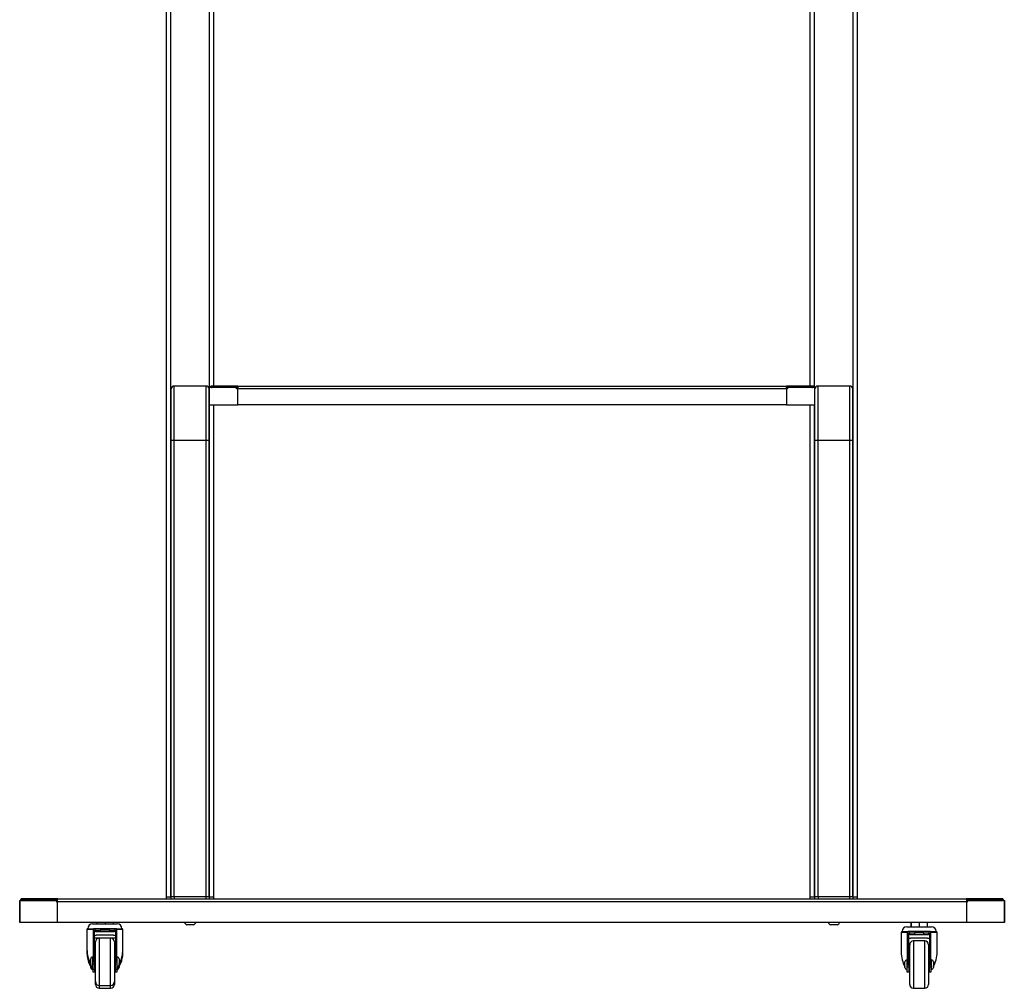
# Model space of a CAD drawing. Header units: millimetres. Extents: x -3222 to 6609, y -2907 to 878.
# Tile 22 of 25: x 5569 to 6609, y -1600 to -576. Entities that reach past the tile are written whole.
import ezdxf

# ---------------------------------------------------------------- set-up
doc = ezdxf.new("R2010")
doc.units = ezdxf.units.MM

msp = doc.modelspace()

# ---------------------------------------------------------------- linework, layer by layer
at = {"linetype": 'Continuous', "lineweight": 25}
for p, q in [((5723.6, -1503.5), (5723.6, -231)), ((5728.2, -1503.5), (5728.2, -231)), ((5769, -965.1), (5769, -231)), ((5773.6, -963.5), (5773.6, -231)), ((6403.6, -963.5), (6403.6, -231)), ((6408.2, -965.1), (6408.2, -231)), ((6449, -1503.5), (6449, -231)), ((6453.6, -1503.5), (6453.6, -231)), ((5728.6, -1021.1), (5728.6, -966.6)), ((5765.4, -963.5), (5731.8, -963.5)), ((5731.8, -1021.1), (5731.8, -963.5)), ((5765.4, -1021.1), (5765.4, -963.5)), ((5768.6, -1021.1), (5768.6, -966.6)), ((5768.8, -965.1), (5768.8, -983.5)), ((5797.7, -965.1), (5768.8, -965.1)), ((5768.8, -966.5), (5768.8, -966.5)), ((5768.8, -966.5), (5768.8, -983.5)), ((5768.8, -966.5), (5768.8, -966.5)), ((5770.3, -963.5), (5770.3, -965)), ((5798, -963.5), (5770.3, -963.5)), ((5798, -965), (5770.3, -965)), ((5797.7, -966.5), (5797.7, -965.1)), ((5797.8, -965.1), (5797.7, -965.1)), ((5798.8, -966.5), (5797.7, -966.5)), ((5797.8, -966.5), (5797.8, -965.1)), ((5798, -963.5), (5798, -965)), ((5798.8, -963.5), (5798, -963.5)), ((5798, -965), (5798.8, -965)), ((5798.8, -963.5), (5798.8, -966.5)), ((5798.8, -963.5), (6378.4, -963.5)), ((5798.8, -983.5), (5798.8, -966.5)), ((6378.4, -966.5), (5798.8, -966.5)), ((6378.4, -966.5), (6378.4, -963.5)), ((6379.1, -963.5), (6378.4, -963.5)), ((6378.4, -965), (6379.1, -965)), ((6378.4, -966.5), (6378.4, -983.5)), ((6379.4, -966.5), (6378.4, -966.5)), ((6379.1, -963.5), (6379.1, -965)), ((6406.9, -963.5), (6379.1, -963.5)), ((6406.9, -965), (6379.1, -965)), ((6379.3, -965.1), (6379.3, -966.5)), ((6379.3, -965.1), (6379.4, -965.1)), ((6379.4, -965.1), (6379.4, -966.5)), ((6408.4, -965.1), (6379.4, -965.1)), ((6406.9, -963.5), (6406.9, -965)), ((6408.4, -983.5), (6408.4, -965.1)), ((6408.4, -983.5), (6408.4, -966.5)), ((6408.4, -966.5), (6408.4, -966.5)), ((6408.4, -966.5), (6408.4, -966.5)), ((6408.6, -1021.1), (6408.6, -966.6)), ((6445.4, -963.5), (6411.8, -963.5)), ((6411.8, -1021.1), (6411.8, -963.5)), ((6445.4, -1021.1), (6445.4, -963.5)), ((6448.6, -1021.1), (6448.6, -966.6)), ((5768.8, -974), (5768.6, -974)), ((6408.6, -974), (6408.4, -974)), ((5768.6, -980), (5768.8, -980)), ((5768.8, -983.5), (5798.8, -983.5)), ((5768.8, -983.5), (5768.8, -983.5)), ((5769, -1503.5), (5769, -983.5)), ((5773.6, -1503.5), (5773.6, -983.5)), ((6378.4, -983.5), (5798.8, -983.5)), ((6378.4, -983.5), (6408.4, -983.5)), ((6403.6, -1503.5), (6403.6, -983.5)), ((6408.2, -1503.5), (6408.2, -983.5)), ((6408.4, -980), (6408.6, -980)), ((6408.4, -983.5), (6408.4, -983.5)), ((5731.8, -1021.1), (5728.6, -1021.1)), ((5728.6, -1503.5), (5728.6, -1021.1)), ((5765.4, -1021.1), (5731.8, -1021.1)), ((5731.8, -1503.5), (5731.8, -1021.1)), ((5765.4, -1503.5), (5765.4, -1021.1)), ((5768.6, -1021.1), (5765.4, -1021.1)), ((5768.6, -1503.5), (5768.6, -1021.1)), ((6411.8, -1021.1), (6408.6, -1021.1)), ((6408.6, -1503.5), (6408.6, -1021.1)), ((6445.4, -1021.1), (6411.8, -1021.1)), ((6411.8, -1503.5), (6411.8, -1021.1)), ((6448.6, -1021.1), (6445.4, -1021.1)), ((6445.4, -1503.5), (6445.4, -1021.1)), ((6448.6, -1503.5), (6448.6, -1021.1)), ((5568.6, -1530.5), (5568.6, -1507.1)), ((5568.6, -1507.1), (5607.5, -1507.1)), ((5570.1, -1507), (5570.1, -1505.5)), ((5607.8, -1505.5), (5570.1, -1505.5)), ((5607.8, -1507), (5570.1, -1507)), ((5607.5, -1507.1), (5607.5, -1508.5)), ((5607.5, -1507.1), (5607.6, -1507.1)), ((5607.6, -1507.1), (5607.6, -1508.5)), ((5607.8, -1507), (5607.8, -1505.5)), ((5608.6, -1505.5), (5607.8, -1505.5)), ((5607.8, -1507), (5608.6, -1507)), ((5608.6, -1508.5), (5608.6, -1505.5)), ((5608.6, -1505.5), (6568.6, -1505.5)), ((5723.6, -1505.5), (5723.6, -1503.5)), ((5723.6, -1503.5), (5728.6, -1503.5)), ((5731.8, -1503.5), (5728.6, -1503.5)), ((5728.6, -1505.5), (5728.6, -1503.5)), ((5765.4, -1503.5), (5731.8, -1503.5)), ((5731.8, -1503.5), (5731.8, -1505.5)), ((5768.6, -1503.5), (5765.4, -1503.5)), ((5765.4, -1505.5), (5765.4, -1503.5)), ((5768.6, -1503.5), (5768.6, -1505.5)), ((5768.6, -1503.5), (5773.6, -1503.5)), ((5773.6, -1505.5), (5773.6, -1503.5)), ((6403.6, -1505.5), (6403.6, -1503.5)), ((6403.6, -1503.5), (6408.6, -1503.5)), ((6408.6, -1505.5), (6408.6, -1503.5)), ((6411.8, -1503.5), (6408.6, -1503.5)), ((6411.8, -1503.5), (6411.8, -1505.5)), ((6445.4, -1503.5), (6411.8, -1503.5)), ((6445.4, -1505.5), (6445.4, -1503.5)), ((6448.6, -1503.5), (6445.4, -1503.5)), ((6448.6, -1503.5), (6448.6, -1505.5)), ((6448.6, -1503.5), (6453.6, -1503.5)), ((6453.6, -1505.5), (6453.6, -1503.5)), ((6568.6, -1505.5), (6568.6, -1508.5)), ((6569.3, -1505.5), (6568.6, -1505.5)), ((6568.6, -1507), (6569.3, -1507)), ((6569.3, -1505.5), (6569.3, -1507)), ((6607.1, -1505.5), (6569.3, -1505.5)), ((6607.1, -1507), (6569.3, -1507)), ((6569.5, -1508.5), (6569.5, -1507.1)), ((6569.6, -1507.1), (6569.5, -1507.1)), ((6569.6, -1507.1), (6608.6, -1507.1)), ((6569.6, -1508.5), (6569.6, -1507.1)), ((6607.1, -1505.5), (6607.1, -1507)), ((6608.6, -1507.1), (6608.6, -1530.5)), ((5568.6, -1508.5), (5568.6, -1530.5)), ((5568.6, -1508.5), (5568.6, -1508.5)), ((5607.5, -1508.5), (5608.6, -1508.5)), ((5608.6, -1530.5), (5608.6, -1508.5)), ((6568.6, -1508.5), (5608.6, -1508.5)), ((6568.6, -1508.5), (6568.6, -1530.5)), ((6568.6, -1508.5), (6569.6, -1508.5)), ((6608.6, -1530.5), (6608.6, -1508.5)), ((6608.6, -1508.5), (6608.6, -1508.5)), ((5608.6, -1530.5), (5568.6, -1530.5)), ((5568.6, -1530.5), (5568.6, -1530.5)), ((6568.6, -1530.5), (5608.6, -1530.5)), ((5639.6, -1538), (5639.6, -1558.7)), ((5646.1, -1538), (5639.6, -1538)), ((5640.6, -1537), (5647.1, -1537)), ((5645.6, -1532), (5671.6, -1532)), ((5646.1, -1538), (5646.1, -1572.2)), ((5670.1, -1537), (5647.1, -1537)), ((5648.6, -1538.5), (5647.6, -1538.5)), ((5647.6, -1572.2), (5647.6, -1538.5)), ((5648.6, -1540.5), (5648.6, -1538.5)), ((5648.6, -1538.5), (5653.6, -1538.5)), ((5649.9, -1530.5), (5649.9, -1532)), ((5650.2, -1530.5), (5650.2, -1532)), ((5653.6, -1538.5), (5653.6, -1540.5)), ((5663.6, -1538.5), (5653.6, -1538.5)), ((5658.8, -1530.5), (5658.8, -1532)), ((5663.6, -1540.5), (5663.6, -1538.5)), ((5663.6, -1538.5), (5668.6, -1538.5)), ((5667.2, -1530.5), (5667.2, -1532)), ((5668.6, -1538.5), (5668.6, -1540.5)), ((5669.6, -1538.5), (5668.6, -1538.5)), ((5669.6, -1538.5), (5669.6, -1572.2)), ((5670.1, -1537), (5676.6, -1537)), ((5671.1, -1572.2), (5671.1, -1538)), ((5677.6, -1538), (5671.1, -1538)), ((5677.6, -1558.7), (5677.6, -1538)), ((5752.1, -1533), (5745.1, -1533)), ((6432.1, -1533), (6425.1, -1533)), ((6505.6, -1535), (6531.6, -1535)), ((6509.9, -1530.5), (6509.9, -1535)), ((6510.2, -1530.5), (6510.2, -1535)), ((6518.8, -1530.5), (6518.8, -1535)), ((6527.2, -1530.5), (6527.2, -1535)), ((6608.6, -1530.5), (6568.6, -1530.5)), ((6608.6, -1530.5), (6608.6, -1530.5)), ((5652.6, -1547), (5647.6, -1547)), ((5653.6, -1540.5), (5648.6, -1540.5)), ((5667.6, -1544), (5649.5, -1544)), ((5664.6, -1547), (5652.6, -1547)), ((5652.6, -1547), (5652.6, -1564.7)), ((5663.6, -1540.5), (5653.6, -1540.5)), ((5668.6, -1540.5), (5663.6, -1540.5)), ((5669.6, -1547), (5664.6, -1547)), ((5664.6, -1564.7), (5664.6, -1547)), ((6499.6, -1541), (6499.6, -1561.7)), ((6506.1, -1541), (6499.6, -1541)), ((6500.6, -1540), (6507.1, -1540)), ((6506.1, -1541), (6506.1, -1575.2)), ((6530.1, -1540), (6507.1, -1540)), ((6508.6, -1541.5), (6507.6, -1541.5)), ((6507.6, -1575.2), (6507.6, -1541.5)), ((6508.6, -1543.5), (6508.6, -1541.5)), ((6508.6, -1541.5), (6513.6, -1541.5)), ((6513.6, -1543.5), (6508.6, -1543.5)), ((6527.6, -1547), (6509.5, -1547)), ((6513.6, -1541.5), (6513.6, -1543.5)), ((6523.6, -1541.5), (6513.6, -1541.5)), ((6523.6, -1543.5), (6513.6, -1543.5)), ((6523.6, -1543.5), (6523.6, -1541.5)), ((6523.6, -1541.5), (6528.6, -1541.5)), ((6528.6, -1543.5), (6523.6, -1543.5)), ((6528.6, -1541.5), (6528.6, -1543.5)), ((6529.6, -1541.5), (6528.6, -1541.5)), ((6529.6, -1541.5), (6529.6, -1575.2)), ((6530.1, -1540), (6536.6, -1540)), ((6531.1, -1575.2), (6531.1, -1541)), ((6537.6, -1541), (6531.1, -1541)), ((6537.6, -1561.7), (6537.6, -1541)), ((5639.6, -1558.7), (5639.6, -1561.7)), ((5648.6, -1565.9), (5648.6, -1551)), ((5668.6, -1551), (5668.6, -1565.9)), ((5677.6, -1561.7), (5677.6, -1558.7)), ((6508.6, -1568.9), (6508.6, -1554)), ((6524.6, -1550), (6512.6, -1550)), ((6512.6, -1550), (6512.6, -1567.7)), ((6524.6, -1567.7), (6524.6, -1550)), ((6528.6, -1554), (6528.6, -1568.9)), ((5643.6, -1575), (5643.6, -1569)), ((5646.1, -1567), (5645.6, -1567)), ((5645.6, -1567), (5645.6, -1577)), ((5648.6, -1568), (5647.6, -1568)), ((5648.6, -1593), (5648.6, -1565.9)), ((5652.6, -1564.7), (5652.6, -1597)), ((5664.6, -1597), (5664.6, -1564.7)), ((5668.6, -1565.9), (5668.6, -1593)), ((5669.6, -1568), (5668.6, -1568)), ((5671.6, -1567), (5671.1, -1567)), ((5671.6, -1567.2), (5671.6, -1567)), ((5671.6, -1577), (5671.6, -1567.2)), ((5673.6, -1569), (5673.6, -1575)), ((6506.1, -1570), (6505.6, -1570)), ((6505.6, -1570), (6505.6, -1580)), ((6508.6, -1596), (6508.6, -1568.9)), ((6512.6, -1567.7), (6512.6, -1600)), ((6524.6, -1600), (6524.6, -1567.7)), ((6528.6, -1568.9), (6528.6, -1596)), ((6531.6, -1570), (6531.1, -1570)), ((6531.6, -1570.2), (6531.6, -1570)), ((6531.6, -1580), (6531.6, -1570.2)), ((5643.6, -1578), (5643.6, -1577.3)), ((5646.1, -1580.7), (5645.3, -1579.8)), ((5645.3, -1579.8), (5646.1, -1579.8)), ((5645.4, -1577), (5646.1, -1577.7)), ((5645.6, -1577), (5646.1, -1577)), ((5646.1, -1572.2), (5647.6, -1572.2)), ((5646.1, -1574.6), (5646.1, -1572.2)), ((5647.6, -1574.6), (5646.1, -1574.6)), ((5646.1, -1580), (5646.1, -1574.6)), ((5647.6, -1580), (5646.1, -1580)), ((5646.1, -1583), (5646.1, -1580.7)), ((5647.6, -1572.2), (5647.6, -1574.6)), ((5647.6, -1574.6), (5647.6, -1580)), ((5647.6, -1576), (5648.6, -1576)), ((5647.6, -1579), (5648.6, -1579)), ((5647.6, -1580), (5647.6, -1583)), ((5668.6, -1576), (5669.6, -1576)), ((5668.6, -1579), (5669.6, -1579)), ((5669.6, -1572.2), (5671.1, -1572.2)), ((5669.6, -1574.6), (5669.6, -1572.2)), ((5671.1, -1574.6), (5669.6, -1574.6)), ((5669.6, -1580), (5669.6, -1574.6)), ((5669.6, -1583), (5669.6, -1580)), ((5671.1, -1580), (5669.6, -1580)), ((5671.1, -1572.2), (5671.1, -1574.6)), ((5671.1, -1574.6), (5671.1, -1580)), ((5671.1, -1577), (5671.6, -1577)), ((5671.1, -1577.7), (5671.6, -1577.1)), ((5671.8, -1579.8), (5671.1, -1580.7)), ((5671.1, -1579.8), (5671.8, -1579.8)), ((5671.1, -1580.7), (5671.1, -1583)), ((5673.6, -1577.3), (5673.6, -1577.9)), ((5673.6, -1577.9), (5673.6, -1578)), ((6503.6, -1578), (6503.6, -1572)), ((6505.5, -1580), (6506.1, -1580.7)), ((6505.6, -1580), (6506.1, -1580)), ((6506.1, -1575.2), (6507.6, -1575.2)), ((6506.1, -1577.6), (6506.1, -1575.2)), ((6507.6, -1577.6), (6506.1, -1577.6)), ((6506.1, -1583), (6506.1, -1577.6)), ((6508.6, -1571), (6507.6, -1571)), ((6507.6, -1575.2), (6507.6, -1577.6)), ((6507.6, -1577.6), (6507.6, -1583)), ((6507.6, -1579), (6508.6, -1579)), ((6529.6, -1571), (6528.6, -1571)), ((6528.6, -1579), (6529.6, -1579)), ((6529.6, -1575.2), (6531.1, -1575.2)), ((6529.6, -1577.6), (6529.6, -1575.2)), ((6531.1, -1577.6), (6529.6, -1577.6)), ((6529.6, -1583), (6529.6, -1577.6)), ((6531.1, -1575.2), (6531.1, -1577.6)), ((6531.1, -1577.6), (6531.1, -1583)), ((6531.1, -1580), (6531.6, -1580)), ((6531.1, -1580.7), (6531.6, -1580.1)), ((6533.6, -1572), (6533.6, -1578)), ((5647.6, -1583), (5646.1, -1583)), ((5671.1, -1583), (5669.6, -1583)), ((6507.6, -1583), (6506.1, -1583)), ((6531.1, -1583), (6529.6, -1583)), ((5648.6, -1596), (5648.6, -1593)), ((5652.6, -1597), (5664.6, -1597)), ((5652.6, -1597), (5652.6, -1600)), ((5652.6, -1600), (5664.6, -1600)), ((5664.6, -1600), (5664.6, -1597)), ((5668.6, -1593), (5668.6, -1596)), ((6512.6, -1600), (6524.6, -1600))]:
    msp.add_line(p, q, dxfattribs=at)
at = {"linetype": 'Continuous', "lineweight": 25, "flags": 128}
for points in [[(5771.2, -965.1), (5771.5, -965.1), (5771.8, -965)], [(6405.4, -965), (6405.7, -965.1), (6405.9, -965.1)], [(5571.6, -1507), (5571.3, -1507.1), (5571, -1507.1)], [(6606.1, -1507.1), (6605.9, -1507.1), (6605.6, -1507)]]:
    msp.add_lwpolyline(points, dxfattribs=at)
at = {"linetype": 'Continuous', "lineweight": 25}
for centre, radius, start, end in [((5731.7, -966.7), 3.14, 88.9488, 178.9087), ((5765.4, -966.7), 3.14, 1.0913, 91.0512), ((5771.8, -966.5), 3, 119.7826, 152.1819), ((6405.4, -966.5), 3, 27.8181, 60.2174), ((6411.7, -966.7), 3.14, 88.9488, 178.9087), ((6445.4, -966.7), 3.14, 1.0913, 91.0512), ((5571.6, -1508.5), 3, 119.839, 152.1819), ((6605.6, -1508.5), 3, 27.8181, 60.161), ((5640.6, -1538), 1, 90, 180), ((5645.6, -1537), 5, 90, 180), ((5647.1, -1538), 1, 90, 180), ((5670.1, -1538), 1, 0, 90), ((5671.6, -1537), 5, 0, 90), ((5676.6, -1538), 1, 0, 90), ((5748.6, -1526.5), 7.45, 213.1954, 241.9941), ((5748.6, -1526.5), 7.45, 298.0059, 326.8046), ((6428.6, -1526.5), 7.45, 213.1954, 241.9941), ((6428.6, -1526.5), 7.45, 298.0059, 326.8046), ((6505.6, -1540), 5, 90, 180), ((6531.6, -1540), 5, 0, 90), ((5652.6, -1551), 4, 90, 180), ((5664.6, -1551), 4, 0, 90), ((6500.6, -1541), 1, 90, 180), ((6507.1, -1541), 1, 90, 180), ((6530.1, -1541), 1, 0, 90), ((6536.6, -1541), 1, 0, 90), ((6512.6, -1554), 4, 90, 180), ((6524.6, -1554), 4, 0, 90), ((5645.6, -1569), 2, 90, 180), ((5671.6, -1569), 2, 0, 90), ((6505.6, -1572), 2, 90, 180), ((6531.6, -1572), 2, 0, 90), ((5645.6, -1575), 2, 180, 270), ((5645.6, -1578), 2, 180, 270), ((5671.6, -1575), 2, 270, 0), ((5671.6, -1578), 2, 270, 0), ((6505.6, -1578), 2, 180, 270), ((6531.6, -1578), 2, 270, 0), ((5652.6, -1593), 4, 180, 270), ((5652.6, -1596), 4, 180, 270), ((5664.6, -1593), 4, 270, 0), ((5664.6, -1596), 4, 270, 0), ((6512.6, -1596), 4, 180, 270), ((6524.6, -1596), 4, 270, 0)]:
    msp.add_arc(centre, radius, start, end, dxfattribs=at)
for centre, major_axis, start_param, end_param in [((5658.6, -1558.7), (0, 25.3), 1.570796, 2.231642), ((5658.6, -1558.7), (0, 25.3), 4.051544, 4.712389), ((5658.6, -1561.7), (0, 25.3), 1.511551, 2.36855), ((5658.6, -1561.7), (0, 25.3), 3.914635, 4.771635), ((6518.6, -1561.7), (0, 25.3), 1.570796, 2.231642), ((6518.6, -1561.7), (0, 25.3), 4.051544, 4.712389), ((5658.6, -1561.7), (0, 23.3), 2.288054, 2.34599), ((5658.6, -1561.7), (0, 23.3), 3.937196, 3.995921)]:
    msp.add_ellipse(centre, major_axis=major_axis, ratio=0.75, start_param=start_param, end_param=end_param, dxfattribs=at)
for points, knots in [([(5647.6, -1544.2), (5648.1, -1544.1), (5648.7, -1544), (5649.4, -1544), (5649.5, -1544)], [0, 0, 0, 0, 0.784944, 1, 1, 1, 1]), ([(5649.5, -1547), (5649, -1547), (5648.3, -1547), (5647.7, -1547.2), (5647.6, -1547.2)], [0, 0, 0, 0, 0.819133, 1, 1, 1, 1]), ([(5667.6, -1544), (5668.1, -1544), (5668.8, -1544), (5669.5, -1544.2), (5669.6, -1544.2)], [0, 0, 0, 0, 0.819133, 1, 1, 1, 1]), ([(5669.6, -1547.2), (5669.1, -1547.1), (5668.4, -1547), (5667.7, -1547), (5667.6, -1547)], [0, 0, 0, 0, 0.784944, 1, 1, 1, 1]), ([(6507.6, -1547.2), (6508.1, -1547.1), (6508.7, -1547), (6509.4, -1547), (6509.5, -1547)], [0, 0, 0, 0, 0.784944, 1, 1, 1, 1]), ([(6527.6, -1547), (6528.1, -1547), (6528.8, -1547), (6529.5, -1547.2), (6529.6, -1547.2)], [0, 0, 0, 0, 0.819133, 1, 1, 1, 1])]:
    msp.add_open_spline(points, degree=3, knots=knots, dxfattribs=at)

doc.saveas('drawing.dxf')
